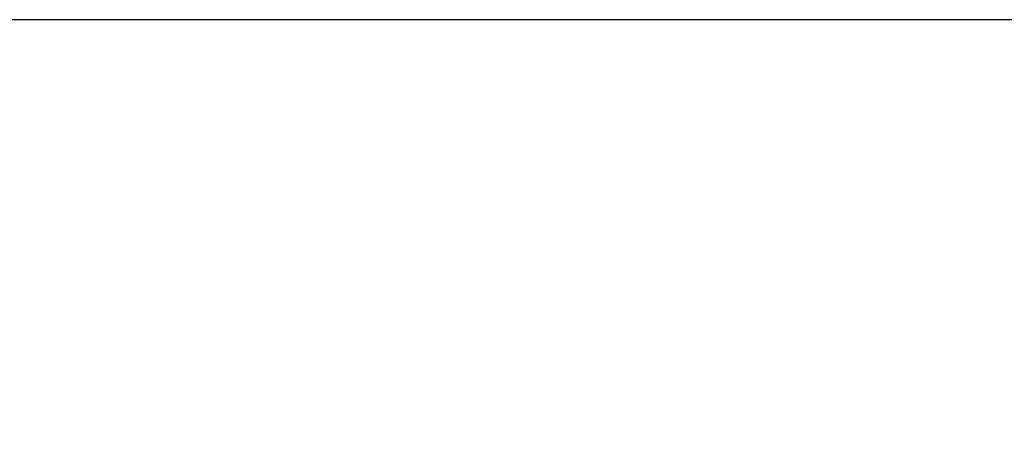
# Model space of a CAD drawing. Header units: millimetres. Extents: x 2816 to 3738, y -75 to 577.
# Tile 31 of 49: x 3408 to 3498, y 344 to 384. Entities that reach past the tile are written whole.
import ezdxf

# ---------------------------------------------------------------- set-up
doc = ezdxf.new("R2010")
doc.units = ezdxf.units.MM
doc.styles.get("Standard").update_dxf_attribs({"font": '仿宋_GB2312.ttf', "width": 0.8})
doc.dimstyles.new('副本 ISO-25.1', dxfattribs={"dimtxt": 6, "dimasz": 5, "dimexe": 3.5, "dimexo": 0.625, "dimgap": 1.5, "dimtad": 1, "dimdsep": 46, "dimtxsty": 'Standard', "dimcen": 2.5, "dimadec": 0, "dimazin": 0, "dimtfac": 1, "dimtmove": 0, "dimatfit": 3, "dimfxl": 0, "dimarcsym": 0})

# ---------------------------------------------------------------- blocks, each defined once
blk = doc.blocks.new('*D864')
at = {"color": 0, "lineweight": -2}
for p, q in [((3330.823, 384.437), (3699.61, 384.437)), ((3696.11, 379.437), (3696.11, 203.05)), ((3645.401, 198.05), (3699.61, 198.05))]:
    blk.add_line(p, q, dxfattribs=at)
at = {"color": 0, "lineweight": 9}
for points in [[(3695.277, 379.437), (3696.943, 379.437), (3696.11, 384.437)], [(3695.277, 203.05), (3696.943, 203.05), (3696.11, 198.05)]]:
    blk.add_solid(points, dxfattribs=at)
at = {"layer": 'Defpoints', "color": 0, "lineweight": 9}
for p in [(3330.198, 384.437), (3644.776, 198.05), (3696.11, 198.05)]:
    blk.add_point(p, dxfattribs=at)
at = {"color": 0, "lineweight": 9, "insert": (3691.61, 291.243), "char_height": 6, "attachment_point": 5, "rotation": 90}
blk.add_mtext('2R+40', dxfattribs=at)

msp = doc.modelspace()

# ---------------------------------------------------------------- dimensions: what is measured, and where the dimension line sits
at = {"color": 5, "lineweight": 9}
dim = msp.add_linear_dim(base=(3696.11, 198.05), p1=(3330.198, 384.437), p2=(3644.776, 198.05), angle=90, text='2R+40', dimstyle='副本 ISO-25.1', dxfattribs=at)
dim.commit()
dim.dimension.update_dxf_attribs({"geometry": '*D864', "text_midpoint": (3691.61, 291.243)})

doc.saveas('drawing.dxf')
